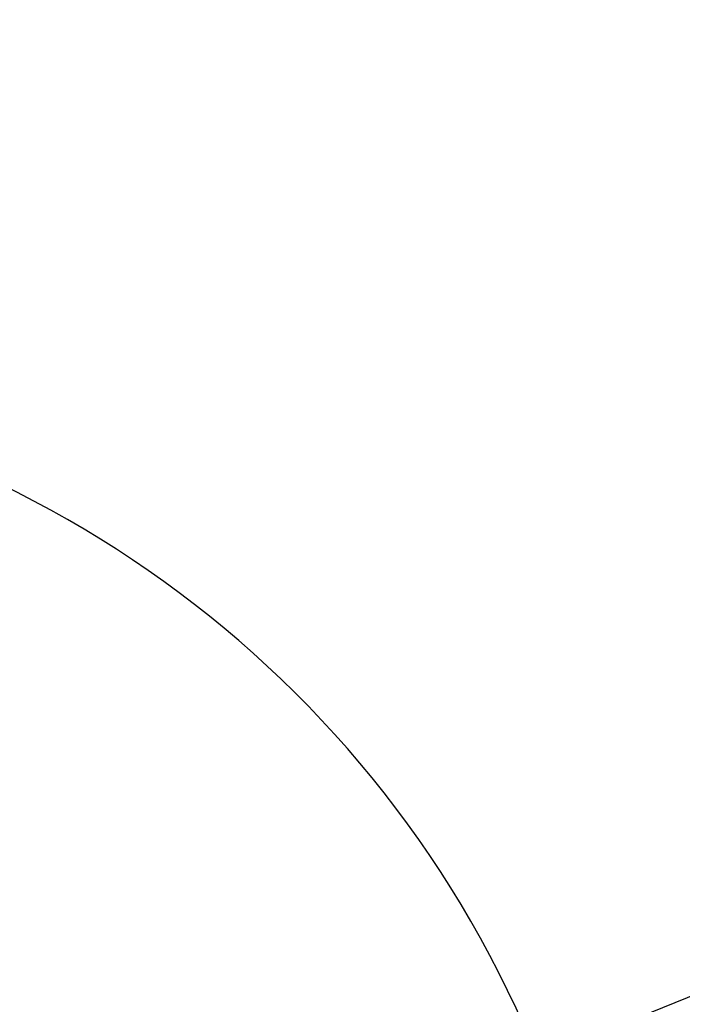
# Model space of a CAD drawing. Extents: x 0 to 8410, y 0 to 5940.
# Tile 111 of 158: x 5101 to 5665, y 2926 to 3763. Entities that reach past the tile are written whole.
import ezdxf

# ---------------------------------------------------------------- set-up
doc = ezdxf.new("R2010")
doc.units = 0
doc.header["$LTSCALE"] = 10
doc.layers.get('0').update_dxf_attribs({"linetype": 'CONTINUOUS'})
doc.styles.add('SLDTEXTSTYLE0', font='TXT', dxfattribs={"width": 0.605})
doc.dimstyles.new('SLDDIMSTYLE0', dxfattribs={"dimtxt": 50, "dimasz": 50, "dimexe": 0, "dimexo": 0.0625, "dimgap": 12.5, "dimtad": 0, "dimtih": 1, "dimtoh": 1, "dimdec": 0, "dimrnd": 1e-09, "dimzin": 12, "dimtxsty": 'SLDTEXTSTYLE0', "dimsah": 1, "dimcen": 0, "dimazin": 3, "dimtfac": 1, "dimtofl": 0, "dimtmove": 0, "dimatfit": 3, "dimtolj": 1, "dimtzin": 12})
doc.dimstyles.new('SLDDIMSTYLE2', dxfattribs={"dimtxt": 50, "dimasz": 50, "dimexe": 0, "dimexo": 0.0625, "dimgap": 12.5, "dimtad": 1, "dimdec": 0, "dimrnd": 1e-09, "dimzin": 12, "dimtxsty": 'SLDTEXTSTYLE0', "dimsah": 1, "dimcen": 0.09, "dimazin": 3, "dimtfac": 1, "dimtofl": 0, "dimtmove": 0, "dimatfit": 3, "dimtolj": 1, "dimtzin": 12})

# ---------------------------------------------------------------- blocks, each defined once
blk = doc.blocks.new('_D')
at = {"color": 7, "linetype": 'CONTINUOUS'}
for p, q in [((5541.69, 2880.46), (5679.6, 2936.17)), ((5679.6, 2936.17), (5868.77, 2936.17)), ((4681.63, 2533.02), (5541.69, 2880.46))]:
    blk.add_line(p, q, dxfattribs=at)
blk.add_solid([(5541.69, 2880.46), (5590.86, 2892.24), (5585.24, 2906.14)], dxfattribs=at)
at = {"color": 7, "linetype": 'CONTINUOUS', "insert": (5704.6, 3000.63), "char_height": 50, "attachment_point": 1, "style": 'SLDTEXTSTYLE0'}
blk.add_mtext('R928', dxfattribs=at)
blk = doc.blocks.new('_D_9')
at = {"color": 7, "linetype": 'CONTINUOUS'}
for p, q in [((6136.63, 4639.08), (2746.63, 4639.08)), ((2761.63, 4639.08), (2761.63, 1533.02)), ((3861.91, 1533.02), (2746.63, 1533.02))]:
    blk.add_line(p, q, dxfattribs=at)
for points in [[(2761.63, 4639.08), (2754.13, 4589.08), (2769.13, 4589.08)], [(2761.63, 1533.02), (2769.13, 1583.02), (2754.13, 1583.02)]]:
    blk.add_solid(points, dxfattribs=at)
at = {"color": 7, "linetype": 'CONTINUOUS', "insert": (2697.18, 3009.66), "char_height": 50, "attachment_point": 1, "rotation": 90, "style": 'SLDTEXTSTYLE0'}
blk.add_mtext('3106', dxfattribs=at)

msp = doc.modelspace()

# ---------------------------------------------------------------- linework, layer by layer
at = {"color": 7, "linetype": 'CONTINUOUS'}
msp.add_arc((4681.634054, 2533.021738), 927.584008, 316.727313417, 86.727313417, dxfattribs=at)

# ---------------------------------------------------------------- dimensions: what is measured, and where the dimension line sits
dim = msp.add_linear_dim(base=(2761.634054, 1533.021738), p1=(6156.634054, 4639.083327), p2=(3881.910645, 1533.021738), angle=90, dimstyle='SLDDIMSTYLE2', dxfattribs=at)
dim.commit()
dim.dimension.update_dxf_attribs({"geometry": '_D_9', "text_midpoint": (2761.634054, 3086.052532), "dimtype": 160})
dim = msp.add_radius_dim(center=(4681.634054, 2533.021738), mpoint=(5541.690687, 2880.461918), dimstyle='SLDDIMSTYLE0', dxfattribs=at)
dim.commit()
dim.dimension.update_dxf_attribs({"geometry": '_D', "text_midpoint": (5786.684372, 2974.542115), "dimtype": 164})

doc.saveas('drawing.dxf')
